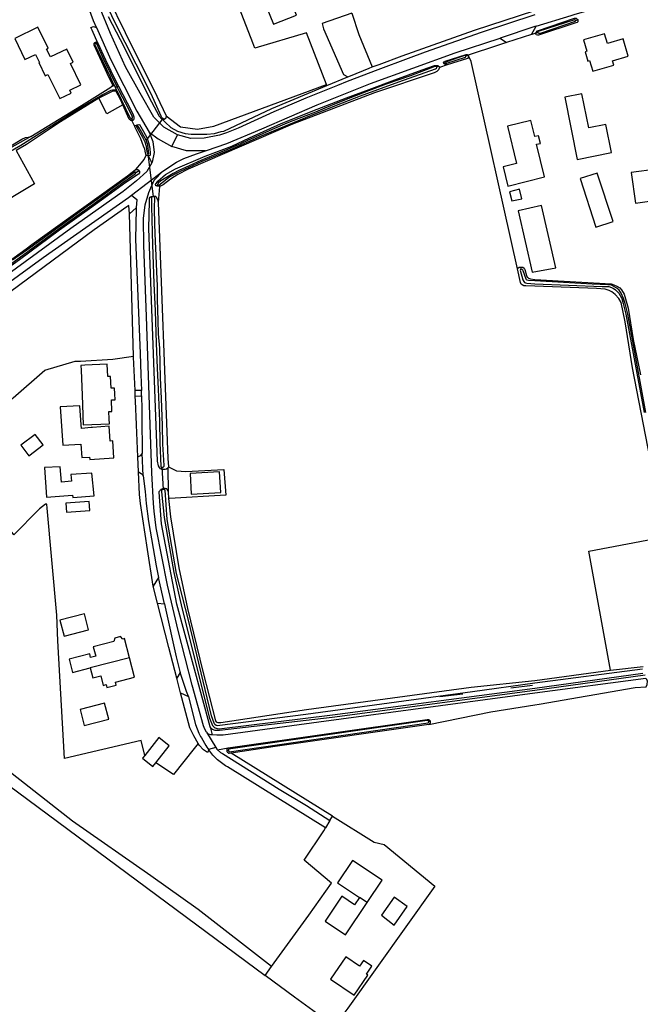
# Model space of a CAD drawing. Header units: metres. Extents: x 174423 to 175128, y 462196 to 462742.
# Tile 17 of 137: x 175046.52 to 175048.64, y 462719.71 to 462723.08. Entities that reach past the tile are written whole.
import ezdxf

# ---------------------------------------------------------------- set-up
doc = ezdxf.new("R2010")
doc.units = ezdxf.units.M
doc.layers.add('N-XX-AL-LIJN_0.20-G', color=7, linetype='Continuous', lineweight=25)

# ---------------------------------------------------------------- blocks, each defined once
blk = doc.blocks.new('Situatie')
at = {"lineweight": -3}
for p, q in [((-7.6286, 9.4642), (-7.6211, 9.4664)), ((-7.764, 9.4204), (-7.7572, 9.4227)), ((-9.2686, 9.386), (-9.2701, 9.3889)), ((-7.779, 9.4156), (-7.8645, 9.3884)), ((-8.0791, 9.3167), (-8.0733, 9.3192)), ((-8.0037, 9.3427), (-7.9951, 9.3442)), ((-7.9951, 9.3442), (-7.9942, 9.3428)), ((-8.103, 9.3055), (-8.0969, 9.3081)), ((-8.4783, 9.2418), (-8.407, 9.2714)), ((-9.2101, 9.2443), (-9.2082, 9.2406)), ((-9.2061, 9.2442), (-9.2014, 9.2345)), ((-9.2019, 9.2265), (-9.1982, 9.2209)), ((-9.2014, 9.2345), (-9.1949, 9.2376)), ((-9.1966, 9.2248), (-9.2014, 9.2345)), ((-9.1949, 9.2376), (-9.1908, 9.2393)), ((-9.1413, 9.1225), (-9.1449, 9.128)), ((-9.0394, 9.1287), (-9.0957, 9.0556)), ((-9.1296, 9.1062), (-9.1274, 9.1025)), ((-9.0082, 9.0336), (-8.9895, 9.0733)), ((-9.0901, 9.0079), (-9.0725, 8.8614)), ((-9.0901, 9.0079), (-9.0896, 9.0018)), ((-9.1465, 8.8669), (-9.0391, 8.9495)), ((-9.1308, 8.9448), (-9.1205, 8.9512)), ((-9.0603, 8.8986), (-9.0573, 8.9014)), ((-9.0725, 8.8614), (-9.0724, 8.8638)), ((-9.1301, 8.824), (-9.1529, 8.8032)), ((-7.8146, 8.6145), (-7.8158, 8.6214)), ((-9.1332, 8.1811), (-9.1341, 8.1998)), ((-9.1217, 7.9227), (-9.124, 7.9731)), ((-9.1065, 7.9089), (-9.1095, 7.9865)), ((-9.0432, 7.9318), (-9.0427, 7.9379)), ((-9.0427, 7.9379), (-9.0374, 7.8625)), ((-9.0374, 7.8625), (-9.0379, 7.8654)), ((-9.0336, 7.4712), (-9.0534, 7.5613)), ((-9.0571, 7.4741), (-9.0725, 7.5321)), ((-9.1534, 7.2874), (-9.2872, 7.2526)), ((-8.9783, 7.1677), (-8.9912, 7.2172)), ((-8.0139, 7.1633), (-8.093, 7.1536)), ((-7.7752, 7.1931), (-7.8503, 7.1836)), ((-8.1252, 7.0696), (-8.1305, 7.0694)), ((-8.8576, 6.9805), (-8.8832, 6.9741)), ((-8.8527, 6.9734), (-8.816, 6.9797)), ((-8.8151, 6.971), (-8.8197, 6.9705)), ((-8.4595, 6.7459), (-8.8058, 6.961)), ((-8.4683, 6.731), (-8.4831, 6.7061)), ((-8.3411, 6.4513), (-8.3674, 6.4688)), ((-8.6893, 6.2021), (-8.6681, 6.2333))]:
    blk.add_line(p, q, dxfattribs=at)
for points in [[(-7.7678, 9.4829), (-7.9511, 9.4225), (-8.1428, 9.3555), (-8.201, 9.3336), (-8.3044, 9.2947), (-8.4091, 9.2552), (-8.4426, 9.2418), (-8.5508, 9.1985), (-8.6598, 9.1515), (-8.7811, 9.0965), (-8.8217, 9.0806), (-8.8452, 9.0725), (-8.8982, 9.0623), (-8.9435, 9.061), (-8.9895, 9.0733), (-9.0355, 9.0993), (-9.0699, 9.1335), (-9.1165, 9.215), (-9.1665, 9.306), (-9.2179, 9.4195), (-9.2555, 9.51)], [(-9.0346, 9.126), (-9.0394, 9.1287), (-9.0421, 9.1319), (-9.0448, 9.1368), (-9.0788, 9.2135), (-9.1307, 9.315), (-9.2054, 9.4624), (-9.2293, 9.5137)], [(-9.2255, 9.4779), (-9.1851, 9.3989), (-9.0781, 9.1862), (-9.0521, 9.1369), (-9.0428, 9.1269), (-9.0413, 9.1264)], [(-8.3235, 9.305), (-8.2999, 9.3138), (-8.2214, 9.3429), (-7.9744, 9.4307), (-7.7678, 9.4978)], [(-9.2507, 10.0052), (-9.2539, 9.9269), (-9.2593, 9.7468), (-9.2596, 9.6989), (-9.2309, 9.5639), (-9.226, 9.5418), (-9.1675, 9.4233), (-9.06, 9.2048), (-9.0276, 9.1386), (-9.0285, 9.1338), (-9.0293, 9.1305), (-9.0311, 9.1282), (-9.0346, 9.126)], [(-8.4796, 9.2451), (-8.5476, 9.4221), (-8.7249, 9.3698), (-8.732, 9.3876), (-8.9374, 9.919), (-9.0238, 9.939), (-9.159, 9.9675), (-9.2434, 9.9708), (-9.2521, 9.9714), (-9.2539, 9.9269), (-9.2593, 9.7468), (-9.2596, 9.6989), (-9.2309, 9.5639), (-9.226, 9.5418), (-9.1675, 9.4233), (-9.06, 9.2048), (-9.0276, 9.1386)], [(-9.5647, 9.0319), (-9.5207, 9.059), (-9.5088, 9.0641), (-9.4982, 9.0658), (-9.4907, 9.0674), (-9.3173, 9.1732), (-9.2165, 9.2365), (-9.213, 9.2389), (-9.2113, 9.2412), (-9.2105, 9.243), (-9.2101, 9.2443), (-9.2222, 9.2679), (-9.2738, 9.3794), (-9.2742, 9.3818), (-9.2742, 9.3833), (-9.2742, 9.3845), (-9.2734, 9.386), (-9.2733, 9.3863), (-9.2714, 9.3884), (-9.2687, 9.3895), (-9.267, 9.3895), (-9.2658, 9.3895), (-9.263, 9.389), (-9.2616, 9.3874), (-9.2609, 9.3868), (-9.2808, 9.4304), (-9.285, 9.4395), (-9.276, 9.4427), (-9.2661, 9.4395), (-9.2765, 9.4625), (-9.3005, 9.5275)], [(-8.559, 9.5331), (-8.5031, 9.5549), (-8.5348, 9.636), (-8.5907, 9.6142), (-8.5856, 9.6012), (-8.6233, 9.5865), (-8.6247, 9.59), (-8.7038, 9.5588), (-8.6614, 9.4513), (-8.5824, 9.4821), (-8.5991, 9.5249), (-8.5616, 9.5396), (-8.559, 9.5331)], [(-8.3937, 9.4893), (-8.495, 9.4538), (-8.4903, 9.4351), (-8.4216, 9.2791), (-8.407, 9.2714), (-8.3981, 9.2751), (-8.3338, 9.3012), (-8.3235, 9.305)], [(-8.3937, 9.4893), (-8.3694, 9.4162), (-8.3235, 9.305)], [(-7.764, 9.4204), (-7.7775, 9.4161), (-7.779, 9.4156), (-7.7636, 9.4442), (-7.6438, 9.4809), (-7.6338, 9.4838), (-7.5656, 9.5034)], [(-7.6211, 9.4664), (-7.6209, 9.4642), (-7.6213, 9.4597), (-7.6233, 9.4573), (-7.6272, 9.4553), (-7.7547, 9.4138), (-7.759, 9.4138), (-7.7629, 9.4152), (-7.7639, 9.4168), (-7.7642, 9.4191), (-7.764, 9.4204)], [(-7.764, 9.4204), (-7.7639, 9.4208), (-7.7631, 9.4231), (-7.7591, 9.4288), (-7.6327, 9.4719), (-7.6286, 9.4719), (-7.6261, 9.4714), (-7.6237, 9.4699), (-7.6212, 9.4669), (-7.6211, 9.4664)], [(-7.6286, 9.4642), (-7.6297, 9.4659), (-7.6321, 9.4662), (-7.7566, 9.4265), (-7.7575, 9.4245), (-7.7576, 9.4235), (-7.7572, 9.4227), (-7.7566, 9.4216), (-7.7544, 9.4206), (-7.7501, 9.4202), (-7.7451, 9.4214), (-7.6289, 9.4609), (-7.6288, 9.4619), (-7.6285, 9.4627), (-7.6285, 9.4642), (-7.6286, 9.4642)], [(-9.4364, 9.3662), (-9.4311, 9.3688), (-9.4663, 9.4408), (-9.5453, 9.4022), (-9.5102, 9.3303), (-9.4743, 9.3478), (-9.4611, 9.3208), (-9.4628, 9.3199), (-9.4409, 9.2751), (-9.4319, 9.2795), (-9.3916, 9.197), (-9.3526, 9.216), (-9.3574, 9.2258), (-9.3192, 9.2445), (-9.3547, 9.3172), (-9.3458, 9.3216), (-9.3677, 9.3663), (-9.4232, 9.3392), (-9.4364, 9.3662)], [(-9.2661, 9.4395), (-9.2165, 9.3292), (-9.1281, 9.1545), (-9.0858, 9.0825), (-9.0738, 9.0505), (-9.0691, 9.0129), (-9.0751, 8.9795), (-9.0764, 8.9774)], [(-7.7636, 9.4442), (-7.7678, 9.4429), (-7.8862, 9.4039)], [(-7.5806, 9.3271), (-7.5697, 9.2902), (-7.4978, 9.3114), (-7.5022, 9.3263), (-7.4484, 9.3422), (-7.4656, 9.4007), (-7.5194, 9.3848), (-7.5294, 9.4187), (-7.6013, 9.3975), (-7.5899, 9.3587), (-7.596, 9.3568), (-7.5867, 9.3253), (-7.5806, 9.3271)], [(-9.1949, 9.2376), (-9.2396, 9.3288), (-9.2654, 9.386), (-9.2667, 9.3864), (-9.2686, 9.386), (-9.2703, 9.3842), (-9.2709, 9.3806), (-9.2194, 9.2713), (-9.2061, 9.2442)], [(-9.2609, 9.3868), (-9.2346, 9.3293), (-9.1991, 9.2548), (-9.1908, 9.2393)], [(-8.89, 7.0336), (-8.8952, 7.0434), (-8.9002, 7.0548), (-8.9389, 7.1939), (-8.9867, 7.3808), (-9.0231, 7.5354), (-9.0614, 7.7316), (-9.0682, 7.788), (-9.0708, 7.8142), (-9.0768, 7.9185), (-9.0808, 8.0502), (-9.0948, 8.4529), (-9.1038, 8.6962), (-9.1051, 8.7875), (-9.0991, 8.8342), (-9.0871, 8.8762), (-9.0688, 8.9185), (-9.0391, 8.9495), (-8.9918, 8.9799), (-8.9669, 8.9921), (-8.9242, 9.0086), (-8.8929, 9.019), (-8.8896, 9.02), (-8.8201, 9.0435), (-8.7005, 9.0942), (-8.5111, 9.1762), (-8.3291, 9.2489), (-8.0395, 9.3535), (-7.8862, 9.4039), (-7.8645, 9.3884), (-7.895, 9.3787), (-7.996, 9.3455)], [(-7.3445, 7.8142), (-7.4343, 8.2775), (-7.4586, 8.4349), (-7.473, 8.5004), (-7.4808, 8.5148), (-7.4927, 8.528), (-7.5048, 8.5369), (-7.514, 8.5417), (-7.5279, 8.546), (-7.5575, 8.5479), (-7.7678, 8.5564), (-7.7986, 8.5577), (-7.8052, 8.5581), (-7.8109, 8.5606), (-7.8142, 8.5631), (-7.8165, 8.5688), (-7.8271, 8.6159), (-7.9859, 9.3236), (-7.9942, 9.3428), (-7.9948, 9.3381), (-7.9983, 9.3345), (-8.0679, 9.3119), (-8.094, 9.3035), (-8.0973, 9.2954), (-8.1025, 9.2899), (-8.1114, 9.2847), (-8.3161, 9.2172), (-8.5955, 9.1092), (-8.9529, 8.9557), (-8.9881, 8.9376), (-9.0129, 8.9217), (-9.0374, 8.9026), (-9.0469, 8.8978), (-9.05, 8.8975), (-9.0503, 8.8973), (-9.0551, 8.8425), (-9.0225, 7.9679), (-9.0201, 7.9399), (-8.9928, 7.9256), (-8.9605, 7.9231), (-8.8301, 7.9307), (-8.8233, 7.8424), (-9.0162, 7.8313), (-9.0192, 7.831), (-9.0133, 7.7684), (-8.9843, 7.5947), (-8.9545, 7.456), (-8.9028, 7.2402), (-8.859, 7.0724), (-8.8565, 7.0687), (-8.8546, 7.0669), (-8.8513, 7.0657), (-8.8412, 7.0662), (-8.5484, 7.1101), (-7.9857, 7.1867), (-7.7678, 7.2096), (-7.5091, 7.2454)], [(-8.0791, 9.3167), (-8.0798, 9.3193), (-8.0781, 9.3229), (-8.0742, 9.3253), (-8.0028, 9.3476), (-7.9996, 9.3475), (-7.996, 9.3455), (-7.9951, 9.3442)], [(-8.0679, 9.3119), (-8.0717, 9.3119), (-8.0747, 9.3131), (-8.0791, 9.3167)], [(-8.0037, 9.3427), (-8.0052, 9.344), (-8.0075, 9.3439), (-8.0273, 9.3375), (-8.0694, 9.3222), (-8.0729, 9.3205), (-8.0733, 9.3192), (-8.0718, 9.3178), (-8.0684, 9.3178), (-8.0052, 9.3382), (-8.0036, 9.3408), (-8.0037, 9.3427)], [(-9.0603, 8.8986), (-9.0631, 8.8995), (-9.0645, 8.904), (-9.0561, 8.915), (-9.0302, 8.9374), (-8.9954, 8.9573), (-8.8942, 9.0002), (-8.8034, 9.0342), (-8.7428, 9.0635), (-8.6349, 9.1114), (-8.5111, 9.161), (-8.4111, 9.1993), (-8.3335, 9.2283), (-8.2462, 9.2614), (-8.153, 9.2953), (-8.111, 9.3098), (-8.0991, 9.3098), (-8.0969, 9.3081)], [(-9.0573, 8.9014), (-9.0561, 8.9011), (-9.0531, 8.9012), (-9.0484, 8.9051), (-9.0362, 8.9147), (-9.0193, 8.9271), (-8.9964, 8.9397), (-8.9784, 8.9494), (-8.9049, 8.9831), (-8.8102, 9.0222), (-8.7014, 9.0702), (-8.6087, 9.1091), (-8.5312, 9.14), (-8.4254, 9.1823), (-8.364, 9.2067), (-8.2322, 9.2546), (-8.1077, 9.2982), (-8.1035, 9.3008), (-8.1024, 9.3027), (-8.1024, 9.3039), (-8.103, 9.3055), (-8.1054, 9.3068), (-8.1097, 9.3068), (-8.1923, 9.2753), (-8.2756, 9.2458), (-8.336, 9.2234), (-8.3983, 9.1994), (-8.4407, 9.1823), (-8.4849, 9.1639), (-8.5176, 9.1504), (-8.5746, 9.1289), (-8.6153, 9.1131), (-8.6657, 9.0919), (-8.7185, 9.0681), (-8.7473, 9.0555), (-8.7731, 9.0426), (-8.798, 9.0318), (-8.8159, 9.0238), (-8.8657, 9.0038), (-8.9087, 8.9856), (-8.9489, 8.967), (-8.9846, 8.9509), (-9.0035, 8.9413), (-9.0458, 8.9158), (-9.0555, 8.9081), (-9.0576, 8.9029), (-9.0573, 8.9014)], [(-8.0969, 9.3081), (-8.0947, 9.3063), (-8.0939, 9.3035), (-8.094, 9.3035)], [(-9.6493, 8.9668), (-9.5245, 9.0383), (-9.3331, 9.1583), (-9.2469, 9.2094), (-9.216, 9.2253), (-9.211, 9.2264), (-9.2053, 9.2267), (-9.2019, 9.2265), (-9.1995, 9.2264), (-9.1966, 9.2248)], [(-9.4907, 9.0674), (-9.3173, 9.1732), (-9.2165, 9.2365)], [(-9.1763, 9.176), (-9.1842, 9.1934), (-9.1982, 9.2209), (-9.1987, 9.2211), (-9.2036, 9.2219), (-9.2067, 9.222), (-9.2123, 9.2211), (-9.258, 9.1983)], [(-9.2061, 9.2442), (-9.2082, 9.2406), (-9.2094, 9.2394), (-9.2165, 9.2365)], [(-9.1966, 9.2248), (-9.1516, 9.1329), (-9.1487, 9.1286), (-9.1464, 9.128), (-9.1449, 9.128), (-9.1429, 9.131), (-9.1428, 9.1336), (-9.1441, 9.1375), (-9.1547, 9.1608), (-9.1881, 9.2237), (-9.1949, 9.2376)], [(-9.1908, 9.2393), (-9.1458, 9.1545), (-9.1407, 9.1416), (-9.1381, 9.1349), (-9.1381, 9.1279), (-9.1395, 9.1245), (-9.1413, 9.1225)], [(-9.0276, 9.1386), (-9.0285, 9.1338), (-9.0293, 9.1305), (-9.0311, 9.1282), (-9.0346, 9.126), (-9.0378, 9.1255), (-9.0398, 9.1258), (-9.0413, 9.1264), (-9.0312, 9.116), (-9.012, 9.0987), (-8.9884, 9.0861), (-8.9625, 9.0782), (-8.9426, 9.0756), (-8.9224, 9.0754), (-8.8888, 9.0755), (-8.8624, 9.0777), (-8.8393, 9.0841), (-8.8306, 9.0863), (-8.6668, 9.1635), (-8.4783, 9.2418), (-8.4796, 9.2451)], [(-9.0276, 9.1386), (-8.9789, 9.1003), (-8.9206, 9.0924), (-8.8651, 9.103), (-8.4796, 9.2451)], [(-9.258, 9.1983), (-9.3886, 9.1178), (-9.5046, 9.0408), (-9.5398, 9.02), (-9.4779, 8.9059), (-9.6241, 8.8177), (-9.6196, 8.8077), (-9.6743, 8.7742), (-9.7799, 8.7174), (-9.8633, 8.8281), (-10.2592, 8.5933), (-11.0617, 8.1135)], [(-9.1763, 9.176), (-9.2301, 9.1448), (-9.258, 9.1983)], [(-7.5057, 9.0128), (-7.5246, 9.1086), (-7.5835, 9.097), (-7.6068, 9.2138), (-7.6658, 9.202), (-7.6234, 8.9895), (-7.5057, 9.0128)], [(-9.622, 8.6003), (-9.5059, 8.6837), (-9.4866, 8.6986), (-9.2571, 8.8639), (-9.1599, 8.9336), (-9.1444, 8.9463), (-9.1331, 8.954), (-9.1311, 8.9544), (-9.1118, 8.9771), (-9.1027, 8.9893), (-9.096, 9.0033), (-9.0975, 9.0073), (-9.0978, 9.0122), (-9.1003, 9.0242), (-9.1053, 9.0351), (-9.1146, 9.06), (-9.1352, 9.1011), (-9.1348, 9.1017), (-9.1445, 9.1223), (-9.1489, 9.1224), (-9.1542, 9.1272), (-9.1763, 9.176)], [(-9.1413, 9.1225), (-9.1441, 9.1223), (-9.1445, 9.1223)], [(-7.7548, 9.0699), (-7.7683, 9.0673), (-7.7819, 9.1223), (-7.8614, 9.1026), (-7.83, 8.9757), (-7.8763, 8.9643), (-7.8599, 8.8984), (-7.7342, 8.9295), (-7.7618, 9.041), (-7.7485, 9.0439), (-7.7548, 9.0699)], [(-9.1348, 9.1017), (-9.1326, 9.105), (-9.1296, 9.1062)], [(-9.1296, 9.1062), (-9.1266, 9.1074), (-9.1211, 9.1083), (-9.1188, 9.108), (-9.1054, 9.0847), (-9.0942, 9.0638), (-9.0864, 9.0441), (-9.0835, 9.0267), (-9.0818, 9.0104), (-9.0823, 9.0039), (-9.0835, 9.0028), (-9.088, 9.002), (-9.0896, 9.0018)], [(-9.0901, 9.0079), (-9.0884, 9.008), (-9.0872, 9.0105), (-9.0877, 9.0148), (-9.0896, 9.0317), (-9.0898, 9.035), (-9.0904, 9.0401), (-9.0934, 9.0485), (-9.0957, 9.0556), (-9.1199, 9.0976), (-9.1242, 9.103), (-9.1264, 9.1032), (-9.1274, 9.1025), (-9.1285, 9.1017), (-9.1289, 9.1003), (-9.1271, 9.0966), (-9.1087, 9.0654), (-9.1003, 9.0499), (-9.0963, 9.0347), (-9.0941, 9.0157), (-9.0929, 9.0104), (-9.0914, 9.008), (-9.0901, 9.0079)], [(-9.0858, 9.0825), (-9.055, 9.0591), (-9.0082, 9.0336)], [(-9.4907, 9.0674), (-9.5636, 9.0263)], [(-8.8929, 9.019), (-8.9579, 9.0188), (-9.0082, 9.0336)], [(-9.0896, 9.0018), (-9.0909, 9.0015), (-9.096, 9.0033)], [(-9.0764, 8.9774), (-9.0793, 8.9834), (-9.088, 9.002)], [(-9.0764, 8.9774), (-9.0938, 8.9482), (-9.1285, 8.9162), (-9.1741, 8.8799), (-9.3531, 8.7535), (-9.6965, 8.5042), (-10.1715, 8.1582), (-10.489, 7.9304), (-10.5463, 7.885), (-10.6103, 7.8355), (-10.6392, 7.8142), (-10.6527, 7.8125), (-10.6776, 7.8099)], [(-9.1308, 8.9448), (-9.132, 8.9456), (-9.1344, 8.9454), (-9.2042, 8.8952), (-9.2639, 8.8528), (-9.2975, 8.8284), (-9.3482, 8.7922), (-9.4314, 8.7322), (-9.4928, 8.6872), (-9.5526, 8.6452)], [(-9.5647, 8.6285), (-9.4658, 8.6995), (-9.3646, 8.7738), (-9.2655, 8.8444), (-9.1798, 8.9067), (-9.1331, 8.9396), (-9.1308, 8.9433), (-9.1308, 8.9448)], [(-9.1205, 8.9512), (-9.1189, 8.9478), (-9.1189, 8.944), (-9.1227, 8.9388), (-9.1657, 8.9099), (-9.2287, 8.8647), (-9.29, 8.8207), (-9.3919, 8.7471), (-9.5293, 8.6468), (-9.6563, 8.5551), (-9.7527, 8.4859), (-9.8719, 8.401), (-9.9698, 8.3294), (-10.0629, 8.258), (-10.1407, 8.204), (-10.2606, 8.1131), (-10.3383, 8.0552), (-10.4451, 7.9798), (-10.5307, 7.918), (-10.6216, 7.8519), (-10.6685, 7.8151), (-10.6722, 7.8134)], [(-9.1311, 8.9544), (-9.1292, 8.9547), (-9.1247, 8.9544), (-9.1205, 8.9512)], [(-7.337, 8.8522), (-7.3511, 8.9564), (-7.4381, 8.9446), (-7.424, 8.8404), (-7.337, 8.8522)], [(-7.5591, 8.758), (-7.5004, 8.7776), (-7.5552, 8.9425), (-7.6131, 8.9237), (-7.5591, 8.758)], [(-9.05, 8.8975), (-9.0518, 8.8974), (-9.0576, 8.8977), (-9.0603, 8.8986)], [(-7.8121, 8.8552), (-7.8201, 8.8872), (-7.8545, 8.8789), (-7.8465, 8.8475), (-7.8121, 8.8552)], [(-10.2963, 7.4239), (-10.3336, 7.4536), (-10.3398, 7.4606), (-10.6464, 7.688), (-10.6574, 7.6984), (-10.6618, 7.7072), (-10.6628, 7.7394), (-10.6618, 7.7458), (-10.6478, 7.7628), (-10.6299, 7.7801), (-10.584, 7.8142), (-10.5515, 7.8407), (-10.5243, 7.863), (-10.4965, 7.8873), (-10.4745, 7.9068), (-10.2298, 8.085), (-9.8955, 8.3292), (-9.4478, 8.6542), (-9.1567, 8.8597), (-9.1465, 8.8669), (-9.1275, 8.8519), (-9.1301, 8.824)], [(-9.0432, 7.9318), (-9.0471, 7.933), (-9.051, 7.9375), (-9.0541, 7.9425), (-9.0571, 7.9582), (-9.0868, 8.7532), (-9.0851, 8.8472), (-9.0846, 8.857), (-9.0821, 8.8608), (-9.0789, 8.8626), (-9.0724, 8.8638)], [(-9.0427, 7.9379), (-9.0383, 7.9383), (-9.0365, 7.9391), (-9.0349, 7.942), (-9.0349, 7.9444), (-9.0392, 8.0172), (-9.0405, 8.0811), (-9.0432, 8.1723), (-9.0465, 8.243), (-9.0498, 8.3445), (-9.054, 8.3939), (-9.0546, 8.4396), (-9.0569, 8.5103), (-9.0572, 8.558), (-9.0592, 8.6052), (-9.0615, 8.6608), (-9.0637, 8.7088), (-9.0661, 8.7674), (-9.0676, 8.8231), (-9.0668, 8.8588), (-9.0684, 8.861), (-9.0704, 8.8615), (-9.0725, 8.8614), (-9.0747, 8.8613), (-9.0777, 8.8593), (-9.0782, 8.8537), (-9.0776, 8.8252), (-9.0768, 8.7886), (-9.0756, 8.736), (-9.0735, 8.6648), (-9.0694, 8.5653), (-9.0649, 8.472), (-9.0624, 8.3615), (-9.058, 8.2767), (-9.0551, 8.2047), (-9.0501, 8.0953), (-9.0498, 8.0213), (-9.0464, 7.9413), (-9.0443, 7.9388), (-9.0427, 7.9379)], [(-9.0724, 8.8638), (-9.0647, 8.8633), (-9.0618, 8.8615), (-9.0602, 8.8594), (-9.057, 8.8518), (-9.0551, 8.8425)], [(-9.6071, 8.1239), (-9.55, 8.1753), (-9.4421, 8.2697), (-9.3392, 8.2997), (-9.3202, 8.3008), (-9.2105, 8.3073), (-9.1393, 8.3175), (-9.1529, 8.8032), (-9.1552, 8.8322), (-9.1624, 8.8278), (-9.2733, 8.7483), (-9.6734, 8.4543), (-9.9269, 8.2681), (-10.3833, 7.9374), (-10.5412, 7.8142), (-10.6354, 7.7407), (-10.6452, 7.7217), (-10.6148, 7.6953), (-10.5103, 7.6053), (-10.3499, 7.493), (-10.3198, 7.4598), (-10.2883, 7.4359)], [(-9.1301, 8.824), (-9.1305, 8.8199), (-9.1321, 8.7165), (-9.1171, 8.3264), (-9.1144, 8.2544), (-9.1123, 8.2006), (-9.1341, 8.1998), (-9.1392, 8.314), (-9.1393, 8.3175)], [(-7.7765, 8.6045), (-7.6955, 8.6189), (-7.7451, 8.8315), (-7.8251, 8.8135), (-7.7765, 8.6045)], [(-7.8271, 8.6159), (-7.8258, 8.618), (-7.8208, 8.6211), (-7.8158, 8.6214)], [(-7.3879, 8.125), (-7.4504, 8.4606), (-7.4594, 8.4972), (-7.465, 8.5144), (-7.4725, 8.5322), (-7.4801, 8.5431), (-7.487, 8.5497), (-7.498, 8.5557), (-7.5058, 8.5594), (-7.5179, 8.5611), (-7.5717, 8.5635), (-7.7678, 8.5743), (-7.789, 8.5759), (-7.7939, 8.5768), (-7.796, 8.578), (-7.7977, 8.5804), (-7.8078, 8.6086), (-7.8088, 8.6116), (-7.812, 8.6137), (-7.8138, 8.6145), (-7.8146, 8.6145), (-7.816, 8.6145), (-7.8172, 8.6136), (-7.8175, 8.6106), (-7.8086, 8.5776), (-7.8052, 8.5722), (-7.8028, 8.5694), (-7.7992, 8.5673), (-7.7953, 8.5666), (-7.7678, 8.564), (-7.5375, 8.5549), (-7.515, 8.5547), (-7.5, 8.5493), (-7.4922, 8.5442), (-7.4807, 8.5327), (-7.472, 8.5166), (-7.471, 8.5144), (-7.4655, 8.4971), (-7.4564, 8.4606), (-7.3939, 8.1249)], [(-7.8158, 8.6214), (-7.8149, 8.6215), (-7.8083, 8.6208), (-7.8046, 8.6178), (-7.8024, 8.6131), (-7.796, 8.5926), (-7.7939, 8.5873), (-7.792, 8.5855), (-7.7891, 8.5836), (-7.7827, 8.5819), (-7.7678, 8.5796), (-7.5073, 8.5641), (-7.4978, 8.5607), (-7.488, 8.5567), (-7.4773, 8.5507), (-7.4715, 8.5439), (-7.4622, 8.5292), (-7.4485, 8.4818), (-7.4319, 8.3739), (-7.4069, 8.254)], [(-9.2025, 8.1687), (-9.2032, 8.1887), (-9.204, 8.2086), (-9.2161, 8.2082), (-9.2175, 8.2478), (-9.2276, 8.2474), (-9.2291, 8.2895), (-9.3061, 8.2867), (-9.3193, 8.2859), (-9.3183, 8.2691), (-9.3153, 8.1846), (-9.3116, 8.0829), (-9.2216, 8.0862), (-9.2222, 8.1034), (-9.2232, 8.1284), (-9.2131, 8.1288), (-9.2145, 8.1682), (-9.2025, 8.1687)], [(-9.1119, 8.1819), (-9.1114, 8.1358), (-9.111, 8.1028), (-9.1098, 7.9922), (-9.1095, 7.9865), (-9.1168, 7.9769), (-9.1235, 7.9732), (-9.124, 7.9731), (-9.1289, 8.0828), (-9.1289, 8.0836), (-9.1325, 8.1636), (-9.1332, 8.1811), (-9.1119, 8.1819)], [(-9.1119, 8.1819), (-9.1121, 8.1935), (-9.1123, 8.2006)], [(-9.2192, 8.0272), (-9.2225, 8.0778), (-9.279, 8.0742), (-9.2837, 8.0734), (-9.3167, 8.0707), (-9.3176, 8.0827), (-9.3225, 8.1482), (-9.3901, 8.1439), (-9.3805, 8.0129), (-9.3195, 8.0165), (-9.3155, 7.9709), (-9.2892, 7.9723), (-9.2887, 7.9646), (-9.2067, 7.9701), (-9.2105, 8.0278), (-9.2192, 8.0272)], [(-9.1011, 6.9537), (-9.1128, 7.0042), (-9.3746, 6.9435), (-9.3983, 7.345), (-9.4014, 7.4333), (-9.4338, 7.7985), (-9.4358, 7.8115), (-9.4399, 7.8124), (-9.4601, 7.7955), (-9.463, 7.7931), (-9.5479, 7.7076), (-9.668, 7.8711), (-9.6842, 7.8932), (-9.7002, 7.9166), (-9.7495, 7.9889), (-9.7511, 7.9943), (-9.6594, 8.0769)], [(-9.4481, 8.0145), (-9.4758, 8.0499), (-9.5248, 8.0132), (-9.4971, 7.9769), (-9.4481, 8.0145)], [(-9.3858, 7.8872), (-9.3901, 7.9395), (-9.4438, 7.9372), (-9.4361, 7.8359), (-9.3477, 7.8429), (-9.3471, 7.8352), (-9.2741, 7.8405), (-9.2818, 7.9182), (-9.3535, 7.9129), (-9.3516, 7.8899), (-9.3858, 7.8872)], [(-9.0201, 7.9399), (-9.0219, 7.9346), (-9.0213, 7.8536), (-9.0192, 7.831)], [(-9.1065, 7.9089), (-9.0998, 7.8549), (-9.0955, 7.8142), (-9.0876, 7.7524), (-9.0622, 7.601), (-9.0534, 7.5613), (-9.0725, 7.5321), (-9.0919, 7.6567), (-9.1158, 7.8142), (-9.1183, 7.8446), (-9.1217, 7.9227), (-9.1135, 7.9165), (-9.1066, 7.9101), (-9.1065, 7.9089)], [(-9.0219, 7.9346), (-9.0267, 7.9314), (-9.0308, 7.9307), (-9.0393, 7.9307), (-9.0432, 7.9318)], [(-8.8408, 7.8516), (-8.845, 7.9227), (-8.946, 7.9166), (-8.9417, 7.8456), (-8.8408, 7.8516)], [(-8.8776, 7.0512), (-8.9914, 7.4706), (-9.0438, 7.7452), (-9.052, 7.8529), (-9.0512, 7.8546), (-9.0504, 7.8562), (-9.0494, 7.8577), (-9.0482, 7.8591), (-9.047, 7.8604), (-9.0456, 7.8616), (-9.0442, 7.8626), (-9.0426, 7.8635), (-9.041, 7.8643), (-9.0393, 7.865), (-9.0379, 7.8654)], [(-9.0374, 7.8625), (-9.0384, 7.8624), (-9.0395, 7.8621), (-9.0404, 7.8616), (-9.0413, 7.8611), (-9.0421, 7.8604), (-9.0428, 7.8595), (-9.0433, 7.8586), (-9.0437, 7.8576), (-9.044, 7.8566), (-9.0441, 7.8556), (-9.044, 7.8545), (-9.0438, 7.8535), (-9.0343, 7.7663), (-9.0019, 7.5788), (-8.9741, 7.4573), (-8.8796, 7.0809), (-8.869, 7.0561), (-8.8639, 7.0505), (-8.8598, 7.0475), (-8.8535, 7.0456), (-8.8464, 7.0451), (-8.4588, 7.0923), (-7.7678, 7.1831), (-7.3985, 7.2345)], [(-7.4, 7.2484), (-7.7678, 7.2003), (-7.9803, 7.1705), (-8.5503, 7.0938), (-8.8446, 7.0562), (-8.8525, 7.0551), (-8.8565, 7.0561), (-8.8608, 7.0594), (-8.8637, 7.0642), (-8.8729, 7.0891), (-8.9519, 7.4153), (-8.9923, 7.575), (-9.0243, 7.7597), (-9.0314, 7.8597), (-9.0317, 7.8601), (-9.0325, 7.8608), (-9.0333, 7.8615), (-9.0343, 7.862), (-9.0353, 7.8623), (-9.0363, 7.8625), (-9.0374, 7.8625)], [(-9.0379, 7.8654), (-9.0375, 7.8655), (-9.0358, 7.8658), (-9.034, 7.866), (-9.0322, 7.866), (-9.0304, 7.8659), (-9.0286, 7.8656), (-9.0269, 7.8651), (-9.0252, 7.8645), (-9.0213, 7.8536)], [(-9.2884, 7.7899), (-9.2905, 7.8207), (-9.3707, 7.815), (-9.3685, 7.7843), (-9.2884, 7.7899)], [(-7.5091, 7.2454), (-7.5829, 7.6515), (-7.3186, 7.701)], [(-9.0571, 7.4741), (-9.0336, 7.4712), (-9.0312, 7.4603), (-8.9932, 7.2901), (-8.9815, 7.2406), (-8.9802, 7.2366), (-8.9912, 7.2172), (-9.0182, 7.3226), (-9.0571, 7.4741)], [(-8.6681, 6.2333), (-8.9183, 6.4273), (-9.0798, 6.5421), (-9.3474, 6.7295), (-9.6451, 6.961), (-10.1676, 7.3447), (-10.2883, 7.4359)], [(-9.2931, 7.3827), (-9.3073, 7.4373), (-9.3909, 7.4156), (-9.3767, 7.361), (-9.2931, 7.3827)], [(-10.3162, 7.394), (-9.7704, 7.0028), (-8.6893, 6.2021)], [(-9.1534, 7.2874), (-9.1704, 7.3526), (-9.1758, 7.3512), (-9.1838, 7.3594), (-9.2026, 7.3546), (-9.2064, 7.3433), (-9.2771, 7.325), (-9.2686, 7.2925), (-9.2858, 7.288), (-9.289, 7.3005), (-9.3594, 7.2823), (-9.3476, 7.2368), (-9.2872, 7.2526)], [(-9.2872, 7.2526), (-9.2784, 7.2187), (-9.2512, 7.2258), (-9.2427, 7.1931), (-9.2329, 7.1956), (-9.2304, 7.186), (-9.1988, 7.1942), (-9.2014, 7.2039), (-9.1361, 7.2209), (-9.1534, 7.2874)], [(-8.9518, 7.1552), (-8.9585, 7.1715), (-8.9802, 7.2366)], [(-7.5091, 7.2454), (-7.3981, 7.258)], [(-7.3903, 7.2274), (-7.7678, 7.1751), (-8.4602, 7.0827), (-8.8459, 7.0384), (-8.8598, 7.0393), (-8.8689, 7.0426), (-8.8732, 7.0451), (-8.8776, 7.0512), (-8.8707, 7.0236)], [(-7.3876, 7.188), (-7.3837, 7.1956), (-7.3822, 7.2074), (-7.3848, 7.2132), (-7.389, 7.2168), (-7.7678, 7.166), (-8.5058, 7.067), (-8.8331, 7.0228), (-8.8348, 7.0226), (-8.8548, 7.0226), (-8.8707, 7.0236)], [(-8.9187, 6.9947), (-8.9337, 7.0209), (-8.9468, 7.0485), (-8.9783, 7.1677), (-8.9518, 7.1552), (-8.9512, 7.1537), (-8.9278, 7.0594), (-8.9156, 7.0294), (-8.91, 7.018), (-8.9072, 7.0139), (-8.8916, 6.9871), (-8.8886, 6.9823), (-8.8855, 6.9775), (-8.8832, 6.9741), (-8.8823, 6.9728), (-8.8814, 6.9716)], [(-8.1297, 7.0597), (-7.9186, 7.1023), (-7.7678, 7.1269), (-7.7532, 7.1293), (-7.4252, 7.1862), (-7.3876, 7.188)], [(-9.3075, 7.0561), (-9.224, 7.0778), (-9.2382, 7.1324), (-9.3217, 7.1107), (-9.3075, 7.0561)], [(-8.816, 6.9797), (-8.1355, 7.0769), (-8.1343, 7.077), (-8.1331, 7.077), (-8.1319, 7.0767), (-8.1308, 7.0764), (-8.1297, 7.0758), (-8.1287, 7.0752), (-8.1277, 7.0744), (-8.1269, 7.0735), (-8.1263, 7.0725), (-8.1257, 7.0714), (-8.1253, 7.0702), (-8.1252, 7.0696), (-8.1251, 7.069), (-8.125, 7.0678), (-8.125, 7.0666), (-8.1253, 7.0654), (-8.1257, 7.0643), (-8.1262, 7.0632), (-8.1269, 7.0622), (-8.1277, 7.0613), (-8.1286, 7.0604), (-8.1296, 7.0598), (-8.1297, 7.0597)], [(-8.8151, 6.971), (-8.815, 6.9702), (-8.8147, 6.9695), (-8.8144, 6.9688), (-8.8139, 6.9681), (-8.8134, 6.9675), (-8.8129, 6.967), (-8.8122, 6.9665), (-8.812, 6.9663), (-8.1327, 7.0651), (-8.1321, 7.0655), (-8.1317, 7.0658), (-8.1314, 7.0663), (-8.1311, 7.0667), (-8.1308, 7.0672), (-8.1306, 7.0677), (-8.1305, 7.0683), (-8.1305, 7.0688), (-8.1305, 7.0694), (-8.1306, 7.0699), (-8.1308, 7.0705), (-8.1311, 7.071), (-8.1314, 7.0714), (-8.1318, 7.0718), (-8.1322, 7.0722), (-8.1326, 7.0725), (-8.1331, 7.0727), (-8.1337, 7.0729), (-8.1342, 7.073), (-8.1348, 7.073), (-8.1355, 7.073), (-8.8143, 6.9755), (-8.8146, 6.9748), (-8.8149, 6.9741), (-8.8151, 6.9733), (-8.8152, 6.9726), (-8.8152, 6.9718), (-8.8151, 6.971)], [(-8.8707, 7.0236), (-8.871, 7.0236), (-8.8756, 7.0244), (-8.883, 7.0258), (-8.89, 7.0336), (-8.8576, 6.9805), (-8.854, 6.9746), (-8.8527, 6.9734)], [(-8.1297, 7.0597), (-8.6556, 6.9842), (-8.8058, 6.961)], [(-9.0634, 6.9284), (-9.0173, 6.9866), (-9.0527, 7.0147), (-9.1011, 6.9537), (-9.1085, 6.9443), (-9.0731, 6.9162), (-9.0634, 6.9284)], [(-8.6681, 6.2333), (-8.5403, 6.4084), (-8.4622, 6.5173), (-8.5557, 6.5965), (-8.4888, 6.6965), (-8.4831, 6.7061), (-8.8184, 6.9146), (-8.8201, 6.9156), (-8.825, 6.9185), (-8.8297, 6.9216), (-8.8344, 6.9248), (-8.839, 6.9282), (-8.8435, 6.9317), (-8.8479, 6.9353), (-8.8521, 6.939), (-8.8563, 6.9428), (-8.8604, 6.9468), (-8.8643, 6.9509), (-8.8682, 6.955), (-8.8719, 6.9593), (-8.8755, 6.9637), (-8.879, 6.9682), (-8.8814, 6.9716), (-8.8867, 6.964), (-8.9, 6.9732), (-8.9152, 6.9885), (-8.9187, 6.9947), (-8.9319, 6.9769), (-9.0029, 6.8888), (-9.0634, 6.9284)], [(-8.8527, 6.9734), (-8.8418, 6.9632), (-8.8354, 6.96), (-8.641, 6.8384), (-8.5484, 6.783), (-8.4683, 6.731), (-8.4595, 6.7459)], [(-8.8058, 6.961), (-8.8121, 6.9601), (-8.8133, 6.9606), (-8.8145, 6.9613), (-8.8156, 6.9621), (-8.8166, 6.9631), (-8.8175, 6.9641), (-8.8182, 6.9653), (-8.8188, 6.9665), (-8.8193, 6.9678), (-8.8196, 6.9691), (-8.8197, 6.9705), (-8.8197, 6.9705), (-8.8197, 6.9719), (-8.8195, 6.9732), (-8.8192, 6.9746), (-8.8187, 6.9758), (-8.8181, 6.9771), (-8.8173, 6.9782), (-8.8164, 6.9792), (-8.816, 6.9797)], [(-8.4595, 6.7459), (-8.3168, 6.6573), (-8.2824, 6.6493), (-8.1091, 6.5075), (-8.4074, 6.0908), (-8.4205, 6.0725), (-8.1258, 5.877), (-7.7678, 5.6163), (-7.392, 5.3427)], [(-8.3411, 6.4513), (-8.29, 6.5276), (-8.3907, 6.5949), (-8.4418, 6.5186), (-8.3674, 6.4688)], [(-8.3674, 6.4688), (-8.3841, 6.4439), (-8.4273, 6.4728), (-8.4843, 6.3876), (-8.4148, 6.3411), (-8.3411, 6.4513)], [(-8.2484, 6.3744), (-8.2044, 6.4374), (-8.2482, 6.4696), (-8.2916, 6.4084), (-8.2484, 6.3744)], [(-8.3532, 6.2536), (-8.3668, 6.2338), (-8.4139, 6.2658), (-8.4656, 6.19), (-8.3847, 6.1349), (-8.3383, 6.2031), (-8.3435, 6.2067), (-8.3248, 6.2343), (-8.3532, 6.2536)], [(-8.4518, 6.0277), (-8.589, 6.1278), (-8.6893, 6.2021)]]:
    blk.add_lwpolyline(points, dxfattribs=at)

msp = doc.modelspace()

# ---------------------------------------------------------------- block references
at = {"layer": 'N-XX-AL-LIJN_0.20-G'}
msp.add_blockref('Situatie', (175056.047, 462713.6112), dxfattribs=at)

doc.saveas('drawing.dxf')
